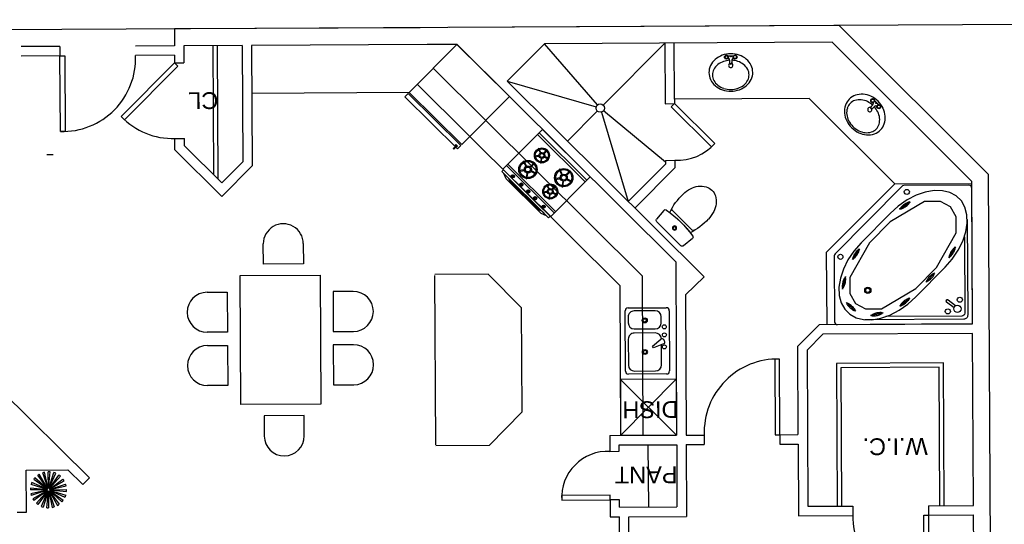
# Model space of a CAD drawing. Header units: inches. Extents: x -3371 to 2763, y -983 to 646.
# Tile 31 of 96: x -1789 to -1320, y -552 to -312. Entities that reach past the tile are written whole.
import ezdxf

# ---------------------------------------------------------------- set-up
doc = ezdxf.new("R2010")
doc.units = ezdxf.units.IN
doc.header["$LTSCALE"] = 12
doc.header["$MEASUREMENT"] = 0
doc.linetypes.add('DASHED', pattern=[19.05, 12.7, -6.35])
doc.layers.add('White', color=7, linetype='Continuous')
doc.styles.get("Standard").update_dxf_attribs({"font": 'arial.ttf'})

# ---------------------------------------------------------------- blocks, each defined once
blk = doc.blocks.new('BATH4')
for p, q in [((-53, 209), (67, 197)), ((-115, 146), (-115, -146)), ((85, 177), (85, -177)), ((-53, -209), (67, -197))]:
    blk.add_line(p, q)
blk.add_lwpolyline([(-315, 185, 0.077419), (-409, 170, 0.08713), (-485, 131, 0.105643), (-538, 68, 0.1239), (-555, 0, 0.1239), (-538, -68, 0.105643), (-485, -131, 0.08713), (-409, -170, 0.077419), (-315, -185, 0.077419)], format="xyb")
for radius in [21.8, 14.5]:
    blk.add_circle((0, 0), radius)
for centre, radius, start, end in [((-55, 189), 20, 84.61, 170.7605), ((-286, -447), 632, 71.0108, 92.6184), ((-174, 128), 61.9, 16.1115, 35.5255), ((1105, 0), 1195, 170.7605, 189.1767), ((1105, 0), 1195, 170.8233, 189.2395), ((65, 177), 20, 0, 84.61), ((-286, 447), 632, 267.3816, 288.9892), ((-174, -128), 61.9, 324.4745, 343.8885), ((-55, -189), 20, 189.2395, 275.39), ((65, -177), 20, 275.39, 0)]:
    blk.add_arc(centre, radius, start, end)

msp = doc.modelspace()

# ---------------------------------------------------------------- linework, layer by layer
for p, q in [((-874.89, -312.23), (-2292.69, -319.69)), ((-1580.79, -323.99), (-1594.83, -324.02)), ((-1603.47, -346.91), (-1678.36, -347.3)), ((-1481.53, -380.05), (-1510.97, -355.58))]:
    msp.add_line(p, q)
at = {"layer": 'White', "color": 7}
for p, q in [((-1598.2, -316.04), (-1715.21, -316.65)), ((-1715.21, -316.65), (-1715.17, -324.65)), ((-1398.79, -314.99), (-1584.2, -315.96)), ((-1327.7, -385.94), (-1398.79, -314.99)), ((-1402.08, -323), (-1539.04, -323.73)), ((-1335.68, -389.28), (-1402.08, -323)), ((-1769.67, -324.94), (-1788.17, -325.04)), ((-1769.67, -324.94), (-1769.64, -329.44)), ((-1715.17, -324.65), (-1733.67, -324.75)), ((-1682.98, -324.48), (-1710.67, -324.63)), ((-1710.67, -324.63), (-1710.63, -332.7)), ((-1696.82, -324.56), (-1696.5, -386.05)), ((-1682.98, -324.48), (-1682.69, -379.88)), ((-1594.83, -324.02), (-1678.48, -324.46)), ((-1678.48, -324.46), (-1678.18, -381.71)), ((-1580.83, -323.95), (-1476.61, -427.49)), ((-1556.82, -341.45), (-1539.04, -323.73)), ((-1513.82, -352.79), (-1539.04, -323.73)), ((-1481.83, -323.42), (-1511.1, -352.88)), ((-1481.83, -323.42), (-1481.68, -352.19)), ((-1477.19, -350.04), (-1477.33, -323.4)), ((-1769.64, -329.44), (-1788.14, -329.54)), ((-1715.15, -329.15), (-1733.64, -329.25)), ((-1715.15, -329.15), (-1715.13, -332.73)), ((-1453.4, -330.05), (-1453.21, -330.05)), ((-1453.22, -329.39), (-1453.13, -329.39)), ((-1453.22, -329.39), (-1453.21, -329.49)), ((-1453.21, -330.6), (-1453.21, -330.7)), ((-1453.21, -330.7), (-1453.13, -330.7)), ((-1453.13, -329.39), (-1453, -329.52)), ((-1452.99, -330.57), (-1453.12, -330.7)), ((-1452.47, -329.3), (-1452.47, -329.11)), ((-1452.46, -330.97), (-1452.46, -330.79)), ((-1451.81, -329.38), (-1451.94, -329.51)), ((-1451.94, -330.57), (-1451.8, -330.7)), ((-1451.8, -329.39), (-1449.03, -329.37)), ((-1451.8, -330.69), (-1451.72, -330.69)), ((-1451.72, -329.48), (-1449.11, -329.46)), ((-1451.72, -330.04), (-1451.53, -330.04)), ((-1450.97, -331.43), (-1450.96, -332.78)), ((-1449.85, -331.43), (-1449.84, -332.77)), ((-1449.11, -330.02), (-1449.3, -330.02)), ((-1449.11, -330.68), (-1449.03, -330.68)), ((-1449.03, -329.36), (-1448.89, -329.5)), ((-1448.89, -330.55), (-1449.02, -330.68)), ((-1448.37, -329.27), (-1448.37, -329.09)), ((-1448.36, -330.95), (-1448.36, -330.77)), ((-1447.71, -329.36), (-1447.84, -329.49)), ((-1447.83, -330.54), (-1447.7, -330.68)), ((-1447.7, -329.36), (-1447.62, -329.36)), ((-1447.69, -330.67), (-1447.61, -330.67)), ((-1447.62, -329.36), (-1447.62, -329.46)), ((-1447.43, -330.01), (-1447.62, -330.02)), ((-1447.61, -330.58), (-1447.61, -330.67)), ((-1715.13, -332.73), (-1710.63, -332.7)), ((-1556.82, -341.45), (-1463.11, -434.56)), ((-1556.82, -341.45), (-1514.43, -353.74)), ((-1599.61, -342.84), (-1503.19, -438.63)), ((-1413.04, -349.7), (-1477.19, -350.04)), ((-1477.19, -350.04), (-1477.18, -352.16)), ((-1372.36, -390.3), (-1413.04, -349.7)), ((-1383.81, -350.59), (-1383.88, -350.66)), ((-1383.88, -350.66), (-1383.82, -350.72)), ((-1383.64, -350.72), (-1383.82, -350.72)), ((-1383.55, -350.06), (-1383.42, -350.2)), ((-1383.55, -351.38), (-1383.42, -351.25)), ((-1382.96, -349.73), (-1383.03, -349.8)), ((-1382.96, -349.73), (-1382.9, -349.79)), ((-1382.9, -349.79), (-1382.89, -349.97)), ((-1382.37, -350.19), (-1382.23, -350.06)), ((-1382.36, -351.24), (-1382.23, -351.38)), ((-1381.96, -350.72), (-1382.14, -350.72)), ((-1381.97, -350.85), (-1380.11, -352.68)), ((-1381.96, -350.72), (-1379.99, -352.67)), ((-1513.92, -355.72), (-1528.1, -369.99)), ((-1481.68, -352.19), (-1477.18, -352.16)), ((-1382.81, -352.76), (-1383.76, -353.72)), ((-1382.02, -353.55), (-1382.97, -354.51)), ((-1382.89, -351.47), (-1382.89, -351.65)), ((-1382.88, -351.65), (-1382.82, -351.71)), ((-1380.96, -353.54), (-1380.91, -353.6)), ((-1380.72, -353.61), (-1380.91, -353.61)), ((-1380.5, -353.08), (-1380.64, -352.95)), ((-1380.63, -354.27), (-1380.5, -354.14)), ((-1379.98, -352.67), (-1379.98, -352.86)), ((-1379.97, -354.35), (-1379.97, -354.54)), ((-1379.96, -354.54), (-1379.9, -354.59)), ((-1379.84, -354.53), (-1379.9, -354.59)), ((-1379.45, -353.08), (-1379.32, -352.94)), ((-1379.31, -354.26), (-1379.44, -354.13)), ((-1379.04, -353.6), (-1379.23, -353.6)), ((-1378.98, -353.67), (-1379.05, -353.73)), ((-1379.04, -353.61), (-1378.98, -353.67)), ((-1511.93, -356.22), (-1499.2, -398.71)), ((-1714.94, -368.73), (-1710.44, -368.7)), ((-1714.91, -374.17), (-1714.94, -368.73)), ((-1710.42, -372.28), (-1710.44, -368.7)), ((-1541.64, -366.06, 0), (-1518.92, -388.53, 0)), ((-1714.91, -374.17), (-1692.55, -396.3)), ((-1710.42, -372.28), (-1692.59, -389.93)), ((-1772.9, -376.46), (-1775.9, -376.47)), ((-1481.54, -379.16), (-1477.04, -379.13)), ((-1481.54, -379.16), (-1481.53, -380.95)), ((-1477.04, -379.13), (-1477.02, -382.79)), ((-1692.59, -389.93), (-1682.69, -379.88)), ((-1692.55, -396.3), (-1678.18, -381.71)), ((-1557.11, -381.68, 0), (-1534.39, -404.16, 0)), ((-1556.47, -381.04), (-1533.75, -403.52)), ((-1499.2, -398.71), (-1481.53, -380.95)), ((-1496, -401.88), (-1477.02, -382.79)), ((-1553.69, -386.07, -0.01), (-1554.74, -387.13, -0.01)), ((-1553.41, -386.34, -0.01), (-1554.46, -387.4, -0.01)), ((-1325.17, -866.92), (-1327.7, -385.94)), ((-1549.68, -390.03, -0.01), (-1550.73, -391.09, -0.01)), ((-1549.41, -390.31, -0.01), (-1550.45, -391.37, -0.01)), ((-1546.42, -393.27, -0.01), (-1547.46, -394.32, -0.01)), ((-1546.14, -393.54, -0.01), (-1547.19, -394.6, -0.01)), ((-1404.78, -422.77), (-1372.36, -390.3)), ((-1372.36, -390.3), (-1335.68, -390.11)), ((-1335.33, -456.99), (-1335.68, -389.28)), ((-1543.14, -396.5, -0.01), (-1544.19, -397.56, -0.01)), ((-1542.87, -396.78, -0.01), (-1543.92, -397.84, -0.01)), ((-1539.09, -400.52, -0.01), (-1540.13, -401.58, -0.01)), ((-1538.81, -400.8, -0.01), (-1539.86, -401.85, -0.01)), ((-1672.83, -428.5), (-1672.88, -418.9)), ((-1653.83, -418.8), (-1653.78, -428.4)), ((-1404.6, -457.36), (-1404.78, -422.77)), ((-1653.78, -428.4), (-1672.83, -428.5)), ((-1476.61, -427.49), (-1476.18, -509.95)), ((-1683.94, -434.01), (-1645.85, -433.81)), ((-1683.62, -495.34), (-1683.94, -434.01)), ((-1645.85, -433.81), (-1645.52, -495.14)), ((-1565.84, -433.39), (-1591.2, -433.52)), ((-1590.77, -514.53), (-1591.2, -434.02)), ((-1550, -449.26), (-1565.84, -433.39)), ((-1472.03, -443.15), (-1463.11, -434.56)), ((-1503.19, -438.63), (-1502.81, -510.09)), ((-1699.62, -441.92), (-1690.02, -441.86)), ((-1690.02, -441.86), (-1689.92, -460.91)), ((-1630.08, -441.55), (-1639.68, -441.6)), ((-1639.68, -441.6), (-1639.58, -460.65)), ((-1472.03, -443.15), (-1471.68, -509.93)), ((-1549.74, -498.85), (-1550, -449.26)), ((-1344.13, -449.41), (-1347.73, -446.63)), ((-1343.41, -448.36), (-1346.98, -445.61)), ((-1499.24, -453.69), (-1499.23, -456.55)), ((-1486.37, -450.75), (-1496.39, -450.81)), ((-1483.48, -456.47), (-1483.49, -453.6)), ((-1408.41, -457.38), (-1418.64, -467.69)), ((-1335.33, -456.99), (-1408.41, -457.38)), ((-1689.92, -460.91), (-1699.52, -460.96)), ((-1639.58, -460.65), (-1629.98, -460.6)), ((-1496.35, -459.4), (-1486.33, -459.34)), ((-1486.32, -461.25), (-1496.34, -461.31)), ((-1406.52, -461.87), (-1414.13, -469.54)), ((-1335.3, -461.49), (-1406.52, -461.87)), ((-1334.87, -543.36), (-1335.3, -461.49)), ((-1699.49, -467.27), (-1689.89, -467.22)), ((-1689.89, -467.22), (-1689.79, -486.26)), ((-1629.95, -466.9), (-1639.55, -466.95)), ((-1639.55, -466.95), (-1639.45, -486)), ((-1499.19, -464.19), (-1499.12, -476.59)), ((-1487.66, -467.53), (-1483.7, -464.23)), ((-1487.18, -468.35), (-1487.66, -467.53)), ((-1482.36, -466.52), (-1487.18, -468.35)), ((-1483.37, -476.51), (-1483.42, -466.92)), ((-1481.87, -465.14), (-1482.26, -464.48)), ((-1418.64, -467.69), (-1418.42, -509.65)), ((-1414.13, -469.54), (-1413.74, -543.77)), ((-1351.22, -477.57), (-1398.08, -477.82)), ((-1398.08, -477.82), (-1397.74, -543.69)), ((-1350.87, -543.44), (-1351.22, -477.57)), ((-1496.24, -479.44), (-1486.22, -479.39)), ((-1689.79, -486.26), (-1699.39, -486.31)), ((-1639.45, -486), (-1629.85, -485.95)), ((-1755.55, -530.25), (-1797.61, -488.64)), ((-1645.52, -495.14), (-1683.62, -495.34)), ((-1653.4, -500.63), (-1672.45, -500.73)), ((-1672.45, -500.73), (-1672.4, -510.33)), ((-1653.35, -510.23), (-1653.4, -500.63)), ((-1549.74, -498.85), (-1565.42, -514.89)), ((-1507.96, -510.12), (-1476.18, -509.95)), ((-1507.96, -510.12), (-1507.92, -517.62)), ((-1471.68, -509.93), (-1463.05, -509.88)), ((-1463.05, -509.88), (-1463.02, -514.38)), ((-1427.05, -509.7), (-1418.42, -509.65)), ((-1427.05, -509.7), (-1427.02, -514.2)), ((-1565.42, -514.89), (-1590.77, -515.02)), ((-1503.58, -514.6), (-1476.15, -514.45)), ((-1503.57, -517.6), (-1503.58, -514.6)), ((-1489.87, -514.53), (-1489.64, -544.17)), ((-1476.15, -514.45), (-1476, -544.1)), ((-1471.65, -514.43), (-1463.02, -514.38)), ((-1471.65, -514.43), (-1471.47, -548.58)), ((-1427.02, -514.2), (-1418.39, -514.15)), ((-1418.39, -514.15), (-1418.21, -548.3)), ((-1507.92, -517.62), (-1503.57, -517.6)), ((-1785.66, -526.52), (-1765.83, -526.42)), ((-1785.56, -546.59), (-1785.66, -526.52)), ((-1775.48, -535.44), (-1780.25, -529.02)), ((-1775.43, -535.4), (-1779.47, -528.5)), ((-1775.32, -535.35), (-1777.87, -527.77)), ((-1775.25, -535.33), (-1776.96, -527.52)), ((-1775.13, -535.32), (-1775.21, -527.32)), ((-1775.06, -535.32), (-1774.28, -527.36)), ((-1774.94, -535.34), (-1772.55, -527.71)), ((-1774.88, -535.37), (-1771.67, -528.04)), ((-1774.77, -535.43), (-1770.14, -528.91)), ((-1758.72, -533.45), (-1765.83, -526.42)), ((-1775.7, -535.74), (-1783.33, -533.35)), ((-1775.68, -535.68), (-1783, -532.47)), ((-1775.62, -535.57), (-1782.13, -530.94)), ((-1775.57, -535.52), (-1781.55, -530.2)), ((-1774.72, -535.47), (-1769.41, -529.5)), ((-1774.64, -535.56), (-1768.22, -530.79)), ((-1774.6, -535.62), (-1767.7, -531.58)), ((-1774.55, -535.73), (-1766.97, -533.18)), ((-1774.53, -535.79), (-1766.72, -534.08)), ((-1758.72, -533.45), (-1755.55, -530.25)), ((-1775.73, -535.93), (-1783.72, -536.01)), ((-1775.72, -535.86), (-1783.68, -535.07)), ((-1775.71, -536.05), (-1783.52, -537.76)), ((-1775.7, -536.11), (-1783.27, -538.66)), ((-1775.64, -536.22), (-1782.54, -540.26)), ((-1775.61, -536.28), (-1782.03, -541.05)), ((-1775.52, -536.37), (-1780.84, -542.35)), ((-1775.47, -536.41), (-1780.11, -542.93)), ((-1775.37, -536.47), (-1778.57, -543.8)), ((-1775.3, -536.5), (-1777.7, -544.13)), ((-1775.18, -536.52), (-1775.97, -544.48)), ((-1775.12, -536.52), (-1775.03, -544.52)), ((-1774.99, -536.51), (-1773.29, -544.32)), ((-1774.93, -536.49), (-1772.38, -544.07)), ((-1774.82, -536.44), (-1770.78, -543.34)), ((-1774.76, -536.4), (-1770, -542.82)), ((-1774.67, -536.32), (-1768.7, -541.64)), ((-1774.63, -536.27), (-1768.11, -540.9)), ((-1774.57, -536.16), (-1767.25, -539.37)), ((-1774.55, -536.1), (-1766.92, -538.49)), ((-1774.52, -535.91), (-1766.52, -535.83)), ((-1774.52, -535.98), (-1766.57, -536.77)), ((-1503.44, -540.67), (-1507.8, -540.7)), ((-1507.8, -540.7), (-1507.78, -543.7)), ((-1503.43, -544.24), (-1503.44, -540.67)), ((-1356.3, -543.47), (-1334.87, -543.36)), ((-1356.3, -543.47), (-1356.28, -547.97)), ((-1790.06, -546.61), (-1785.56, -546.59)), ((-1507.78, -543.7), (-1507.76, -548.77)), ((-1503.43, -544.24), (-1476, -544.1)), ((-1418.21, -548.3), (-1392.28, -548.16)), ((-1413.74, -543.77), (-1392.3, -543.66)), ((-1392.3, -543.66), (-1392.28, -548.16)), ((-1356.28, -547.97), (-1334.85, -547.86)), ((-1333.77, -751.9), (-1334.85, -547.86)), ((-1507.76, -548.77), (-1503.4, -548.74)), ((-1503.36, -556.12), (-1503.4, -548.74)), ((-1498.9, -548.72), (-1471.47, -548.58)), ((-1498.85, -558.35), (-1498.9, -548.72))]:
    msp.add_line(p, q, dxfattribs=at)
at = {"layer": 'White', "color": 7, "linetype": 'DASHED'}
for p, q in [((-1694.82, -324.55), (-1694.49, -388.04)), ((-1592.11, -335.3), (-1492.58, -434.18)), ((-1492.58, -434.18), (-1492.18, -510.04)), ((-1349.23, -475.56), (-1400.09, -475.83)), ((-1400.09, -475.83), (-1399.74, -543.7)), ((-1348.87, -543.43), (-1349.23, -475.56))]:
    msp.add_line(p, q, dxfattribs=at)
at = {"layer": 'White', "color": 7, "linetype": 'Continuous'}
for p, q in [((-1374.52, -404.37), (-1388.4, -418.47)), ((-1374.49, -408.37), (-1384.4, -418.44)), ((-1352.44, -430.07), (-1362.36, -440.14)), ((-1348.44, -430.04), (-1362.32, -444.14))]:
    msp.add_line(p, q, dxfattribs=at)
at = {"layer": 'White', "color": 7, "linetype": 'ByBlock'}
for p, q in [((-1499.27, -449.39), (-1481.13, -449.29)), ((-1500.54, -479.47), (-1500.69, -450.83)), ((-1479.69, -450.72), (-1479.54, -479.35)), ((-1480.96, -480.79), (-1499.1, -480.89))]:
    msp.add_line(p, q, dxfattribs=at)
at = {"layer": 'White', "color": 7, "linetype": 'ByBlock', "lineweight": -2}
for p, q in [((-1476.32, -483.32), (-1502.96, -483.46)), ((-1502.96, -483.46), (-1502.81, -510.09)), ((-1502.96, -483.46), (-1476.18, -509.95)), ((-1502.81, -510.09), (-1476.32, -483.32)), ((-1476.32, -483.32), (-1476.18, -509.95)), ((-1476.18, -509.95), (-1502.81, -510.09))]:
    msp.add_line(p, q, dxfattribs=at)
at = {"layer": 'White', "color": 7}
for points in [[(-1580.79, -323.99), (-1603.47, -346.91), (-1578.47, -371.65), (-1555.79, -348.73)], [(-1767.39, -329.43), (-1767.2, -365.43), (-1769.45, -365.44), (-1769.64, -329.44)], [(-1713.53, -334.31), (-1738.85, -359.9), (-1740.45, -358.32), (-1715.13, -332.73)], [(-1477.18, -352.16), (-1478.76, -353.76), (-1459.59, -372.73), (-1458.01, -371.13)], [(-1540.08, -364.48), (-1542.42, -366.84), (-1519.7, -389.32), (-1517.36, -386.96)], [(-1519.7, -389.32), (-1536.09, -405.88), (-1558.81, -383.4), (-1542.42, -366.84)], [(-1427.05, -509.7), (-1427.24, -473.7), (-1429.49, -473.71), (-1429.3, -509.71)], [(-1356.28, -547.97), (-1356.09, -583.97), (-1358.34, -583.98), (-1358.53, -547.98)]]:
    msp.add_lwpolyline(points, close=True, dxfattribs=at)
for points, elevation in [([(-1605.54, -348.99), (-1603.89, -347.32), (-1578.88, -372.07), (-1580.53, -373.74)], 0), ([(-1581.35, -373.01), (-1582.18, -373.84), (-1582.45, -373.58), (-1581.62, -372.75)], 0), ([(-1580.75, -372.73), (-1581.53, -371.95), (-1581.28, -371.69), (-1580.5, -372.47)], 0), ([(-1542.1, -373.66), (-1541.14, -375.52), (-1540.86, -375.38), (-1541.82, -373.51)], -0.01), ([(-1537.86, -374.13), (-1539.34, -375.62), (-1539.11, -375.84), (-1537.64, -374.35)], -0.01), ([(-1549.13, -379.65), (-1547.95, -381.94), (-1547.61, -381.76), (-1548.79, -379.48)], -0.01), ([(-1543.85, -377.54), (-1541.78, -377.2), (-1541.84, -376.89), (-1543.91, -377.23)], -0.01), ([(-1540.7, -380.41), (-1540.39, -378.34), (-1540.7, -378.29), (-1541.02, -380.36)], -0.01), ([(-1537, -378.3), (-1538.88, -377.36), (-1539.02, -377.64), (-1537.14, -378.58)], -0.01), ([(-1558.58, -383.63), (-1559.36, -384.42), (-1537.1, -406.45), (-1536.32, -405.66)], 0), ([(-1551.28, -384.41), (-1548.75, -383.99), (-1548.81, -383.61), (-1551.35, -384.03)], -0.01), ([(-1543.95, -380.23), (-1545.75, -382.05), (-1545.48, -382.33), (-1543.67, -380.5)], -0.01), ([(-1542.89, -385.34), (-1545.19, -384.18), (-1545.36, -384.53), (-1543.07, -385.69)], -0.01), ([(-1532.09, -383.54), (-1530.91, -385.83), (-1530.57, -385.65), (-1531.74, -383.37)], -0.01), ([(-1526.9, -384.12), (-1528.71, -385.95), (-1528.43, -386.22), (-1526.63, -384.39)], -0.01), ([(-1538.03, -405.52), (-1540.61, -404.49), (-1557.37, -387.91), (-1558.43, -385.34), (-1556.27, -387.48), (-1555.57, -388.85), (-1541.57, -402.7), (-1540.19, -403.38)], 0), ([(-1547.43, -387.92), (-1547.04, -385.38), (-1547.42, -385.32), (-1547.81, -387.86)], -0.01), ([(-1534.24, -388.3), (-1531.7, -387.88), (-1531.77, -387.5), (-1534.3, -387.92)], -0.01), ([(-1525.85, -389.23), (-1528.14, -388.08), (-1528.31, -388.42), (-1526.02, -389.58)], -0.01), ([(-1538.1, -390.8), (-1537.13, -392.66), (-1536.85, -392.52), (-1537.81, -390.66)], -0.01), ([(-1533.86, -391.27), (-1535.34, -392.76), (-1535.11, -392.98), (-1533.64, -391.49)], -0.01), ([(-1530.38, -391.81), (-1529.99, -389.27), (-1530.37, -389.22), (-1530.76, -391.75)], -0.01), ([(-1539.85, -394.68), (-1537.78, -394.34), (-1537.83, -394.03), (-1539.9, -394.37)], -0.01), ([(-1536.7, -397.55), (-1536.38, -395.48), (-1536.7, -395.43), (-1537.01, -397.5)], -0.01), ([(-1533, -395.44), (-1534.87, -394.5), (-1535.02, -394.78), (-1533.14, -395.73)], -0.01)]:
    msp.add_lwpolyline(points, close=True, dxfattribs=dict(at, elevation=elevation))
at = {"layer": 'White', "color": 7, "linetype": 'Continuous'}
for points in [[(-1335.33, -456.99), (-1335.67, -392.41, 0.414214), (-1337.09, -391), (-1368.09, -391.16, 0.198912), (-1369.08, -391.58), (-1400.76, -423.59, 0.198912), (-1401.17, -424.59), (-1401, -455.92, 0.414214), (-1399.58, -457.33), (-1335.33, -456.99)], [(-1337.88, -407.23), (-1337.64, -452.84, -0.414214), (-1339.51, -454.73), (-1386.67, -454.98, -0.668179)], [(-1339.25, -415.5), (-1339.05, -451.9, -0.414214), (-1340.46, -453.32), (-1376.58, -453.51)]]:
    msp.add_lwpolyline(points, format="xyb", dxfattribs=at)
at = {"layer": 'White', "color": 7, "linetype": 'Continuous', "flags": 128}
for points in [[(-1348.44, -430.04), (-1345.05, -426.15), (-1342.21, -421.95), (-1340.03, -417.59), (-1338.58, -413.22), (-1337.92, -408.99), (-1338.05, -405.03), (-1338.98, -401.49), (-1340.68, -398.48), (-1343.09, -396.11), (-1346.12, -394.46), (-1349.67, -393.59), (-1353.63, -393.51), (-1357.86, -394.25), (-1362.21, -395.76), (-1366.53, -398.01), (-1370.68, -400.91), (-1374.52, -404.37)], [(-1352.44, -430.07), (-1343.1, -413.6), (-1343.11, -406.05), (-1345.77, -401.24), (-1350.62, -398.66), (-1358.16, -398.77), (-1374.49, -408.37)], [(-1388.4, -418.47), (-1391.8, -422.36), (-1394.63, -426.56), (-1396.81, -430.92), (-1398.26, -435.29), (-1398.93, -439.52), (-1398.8, -443.48), (-1397.86, -447.02), (-1396.17, -450.03), (-1393.76, -452.4), (-1390.73, -454.05), (-1387.17, -454.93), (-1383.21, -455), (-1378.99, -454.26), (-1374.64, -452.75), (-1370.32, -450.5), (-1366.16, -447.6), (-1362.32, -444.14)], [(-1384.4, -418.44), (-1393.75, -434.91), (-1393.74, -442.46), (-1391.08, -447.27), (-1386.23, -449.85), (-1378.68, -449.74), (-1362.36, -440.14)]]:
    msp.add_lwpolyline(points, dxfattribs=at)
for points in [[(-1370.05, -402.42), (-1365.02, -398.92)], [(-1369.66, -402.15), (-1369.56, -402.22), (-1369.38, -402.23), (-1369.14, -402.18), (-1368.84, -402.08), (-1368.49, -401.93), (-1368.11, -401.73), (-1367.7, -401.5), (-1367.29, -401.23), (-1366.89, -400.94), (-1366.51, -400.65), (-1366.17, -400.35), (-1365.88, -400.07), (-1365.65, -399.81), (-1365.48, -399.58), (-1365.39, -399.38), (-1365.38, -399.24), (-1365.45, -399.15), (-1365.59, -399.11), (-1365.8, -399.13), (-1366.07, -399.2), (-1366.4, -399.33), (-1366.76, -399.5), (-1367.16, -399.72), (-1367.57, -399.97), (-1367.98, -400.25), (-1368.37, -400.54), (-1368.73, -400.84), (-1369.05, -401.13), (-1369.31, -401.4), (-1369.51, -401.65), (-1369.64, -401.86), (-1369.69, -402.03)], [(-1392.53, -426.35), (-1389.14, -421.24)], [(-1392.27, -425.95), (-1392.15, -425.98), (-1391.98, -425.92), (-1391.77, -425.79), (-1391.53, -425.59), (-1391.26, -425.32), (-1390.98, -424.99), (-1390.69, -424.62), (-1390.41, -424.23), (-1390.14, -423.81), (-1389.9, -423.4), (-1389.69, -423), (-1389.52, -422.63), (-1389.4, -422.3), (-1389.33, -422.02), (-1389.32, -421.81), (-1389.36, -421.67), (-1389.46, -421.61), (-1389.6, -421.62), (-1389.79, -421.72), (-1390.02, -421.89), (-1390.28, -422.13), (-1390.55, -422.42), (-1390.84, -422.77), (-1391.13, -423.16), (-1391.4, -423.56), (-1391.66, -423.98), (-1391.89, -424.39), (-1392.07, -424.78), (-1392.22, -425.13), (-1392.31, -425.43), (-1392.35, -425.68), (-1392.34, -425.85)], [(-1346.65, -425.56), (-1343.42, -420.35)], [(-1346.4, -425.16), (-1346.28, -425.18), (-1346.12, -425.12), (-1345.91, -424.98), (-1345.67, -424.77), (-1345.41, -424.49), (-1345.14, -424.16), (-1344.86, -423.78), (-1344.59, -423.37), (-1344.34, -422.95), (-1344.11, -422.53), (-1343.91, -422.13), (-1343.75, -421.75), (-1343.64, -421.42), (-1343.58, -421.14), (-1343.58, -420.93), (-1343.62, -420.79), (-1343.72, -420.73), (-1343.86, -420.75), (-1344.05, -420.85), (-1344.27, -421.03), (-1344.52, -421.27), (-1344.79, -421.58), (-1345.07, -421.93), (-1345.34, -422.33), (-1345.61, -422.74), (-1345.85, -423.17), (-1346.07, -423.58), (-1346.24, -423.97), (-1346.38, -424.33), (-1346.46, -424.64), (-1346.49, -424.88), (-1346.47, -425.06)], [(-1397.11, -439.98), (-1396.99, -439.96), (-1396.85, -439.85), (-1396.7, -439.65), (-1396.55, -439.37), (-1396.39, -439.02), (-1396.24, -438.62), (-1396.1, -438.17), (-1395.98, -437.7), (-1395.87, -437.22), (-1395.79, -436.75), (-1395.74, -436.3), (-1395.71, -435.89), (-1395.72, -435.54), (-1395.75, -435.26), (-1395.81, -435.06), (-1395.9, -434.94), (-1396.01, -434.92), (-1396.14, -434.98), (-1396.29, -435.14), (-1396.44, -435.38), (-1396.6, -435.69), (-1396.75, -436.07), (-1396.89, -436.5), (-1397.03, -436.96), (-1397.14, -437.44), (-1397.23, -437.92), (-1397.3, -438.38), (-1397.34, -438.81), (-1397.35, -439.19), (-1397.33, -439.5), (-1397.28, -439.75), (-1397.21, -439.91)], [(-1397.21, -440.44), (-1395.85, -434.46)], [(-1357.56, -437.1), (-1353.25, -432.74)], [(-1357.23, -436.77), (-1357.12, -436.81), (-1356.94, -436.79), (-1356.71, -436.7), (-1356.43, -436.55), (-1356.12, -436.34), (-1355.78, -436.07), (-1355.42, -435.77), (-1355.07, -435.43), (-1354.73, -435.08), (-1354.41, -434.72), (-1354.13, -434.37), (-1353.89, -434.03), (-1353.71, -433.73), (-1353.59, -433.48), (-1353.54, -433.27), (-1353.55, -433.13), (-1353.63, -433.05), (-1353.78, -433.04), (-1353.98, -433.09), (-1354.24, -433.21), (-1354.53, -433.4), (-1354.86, -433.64), (-1355.21, -433.92), (-1355.57, -434.24), (-1355.92, -434.59), (-1356.25, -434.95), (-1356.55, -435.31), (-1356.81, -435.65), (-1357.02, -435.97), (-1357.17, -436.25), (-1357.26, -436.48), (-1357.28, -436.65)], [(-1369.97, -448.52), (-1365.18, -444.69)], [(-1369.6, -448.23), (-1369.49, -448.28), (-1369.32, -448.28), (-1369.08, -448.22), (-1368.78, -448.1), (-1368.45, -447.93), (-1368.08, -447.7), (-1367.69, -447.44), (-1367.3, -447.15), (-1366.92, -446.84), (-1366.56, -446.52), (-1366.24, -446.2), (-1365.97, -445.9), (-1365.75, -445.62), (-1365.6, -445.38), (-1365.53, -445.18), (-1365.52, -445.03), (-1365.6, -444.95), (-1365.74, -444.92), (-1365.95, -444.95), (-1366.22, -445.04), (-1366.53, -445.19), (-1366.89, -445.39), (-1367.27, -445.63), (-1367.66, -445.91), (-1368.05, -446.21), (-1368.42, -446.53), (-1368.76, -446.85), (-1369.06, -447.16), (-1369.3, -447.45), (-1369.48, -447.72), (-1369.59, -447.94), (-1369.63, -448.11)], [(-1390.94, -450.87), (-1395.57, -446.84)], [(-1391.3, -450.56), (-1391.26, -450.44), (-1391.29, -450.27), (-1391.4, -450.04), (-1391.57, -449.77), (-1391.8, -449.47), (-1392.08, -449.15), (-1392.41, -448.82), (-1392.77, -448.48), (-1393.14, -448.16), (-1393.52, -447.87), (-1393.89, -447.61), (-1394.24, -447.4), (-1394.55, -447.23), (-1394.81, -447.13), (-1395.02, -447.09), (-1395.17, -447.11), (-1395.24, -447.2), (-1395.24, -447.35), (-1395.17, -447.55), (-1395.04, -447.79), (-1394.83, -448.08), (-1394.57, -448.39), (-1394.27, -448.72), (-1393.92, -449.06), (-1393.55, -449.38), (-1393.18, -449.69), (-1392.8, -449.97), (-1392.44, -450.21), (-1392.11, -450.4), (-1391.82, -450.53), (-1391.58, -450.6), (-1391.41, -450.61)], [(-1377.85, -451.74), (-1383.84, -453.06)], [(-1378.31, -451.85), (-1378.38, -451.74), (-1378.54, -451.67), (-1378.79, -451.62), (-1379.1, -451.6), (-1379.48, -451.6), (-1379.91, -451.64), (-1380.37, -451.7), (-1380.85, -451.79), (-1381.33, -451.9), (-1381.8, -452.03), (-1382.23, -452.17), (-1382.6, -452.32), (-1382.92, -452.48), (-1383.16, -452.63), (-1383.31, -452.77), (-1383.38, -452.9), (-1383.36, -453.01), (-1383.24, -453.1), (-1383.04, -453.17), (-1382.76, -453.2), (-1382.41, -453.21), (-1382, -453.19), (-1381.55, -453.14), (-1381.08, -453.06), (-1380.6, -452.96), (-1380.12, -452.84), (-1379.68, -452.7), (-1379.27, -452.56), (-1378.92, -452.4), (-1378.65, -452.25), (-1378.45, -452.1), (-1378.33, -451.97)]]:
    msp.add_lwpolyline(points, close=True, dxfattribs=at)
at = {"layer": 'White', "color": 7, "linetype": 'ByBlock', "lineweight": -2}
msp.add_lwpolyline([(-1507.8, -540.7), (-1507.81, -538.52), (-1530.89, -538.64), (-1530.87, -540.82)], close=True, dxfattribs=at)
at = {"layer": 'White', "color": 7}
for centre, radius in [((-1452.47, -330.04), 0.932), ((-1452.47, -330.04), 0.746), ((-1450.42, -329.75), 0.186), ((-1448.36, -330.02), 0.932), ((-1448.36, -330.02), 0.746), ((-1382.89, -350.72), 0.932), ((-1382.89, -350.72), 0.746), ((-1512.51, -354.3), 2), ((-1381.24, -351.96), 0.186), ((-1379.97, -353.61), 0.932), ((-1379.97, -353.61), 0.746), ((-1540.3, -376.81, -0.01), 3.56), ((-1540.3, -376.81, -0.01), 3.13), ((-1546.94, -383.51, -0.01), 4.36), ((-1540.3, -376.81, -0.01), 1.39), ((-1540.3, -376.81, -0.01), 0.954), ((-1546.94, -383.51, -0.01), 3.83), ((-1546.94, -383.51, -0.01), 1.7), ((-1546.94, -383.51, -0.01), 1.17), ((-1529.89, -387.4, -0.01), 4.36), ((-1529.89, -387.4, -0.01), 3.83), ((-1554.08, -386.74, -0.01), 0.769), ((-1529.89, -387.4, -0.01), 1.7), ((-1529.89, -387.4, -0.01), 1.17), ((-1550.07, -390.7, -0.01), 0.769), ((-1546.8, -393.93, -0.01), 0.769), ((-1536.3, -393.95, -0.01), 3.56), ((-1536.3, -393.95, -0.01), 3.13), ((-1536.3, -393.95, -0.01), 1.39), ((-1536.3, -393.95, -0.01), 0.954), ((-1366.64, -394.19), 1.21), ((-1543.53, -397.17, -0.01), 0.769), ((-1539.47, -401.19, -0.01), 0.769), ((-1398.22, -425.08), 1.21), ((-1341.39, -445.47), 1.21), ((-1347.1, -451.03), 1.21), ((-1342.52, -449.81), 1.69), ((-1491.36, -455.31), 1.19), ((-1491.36, -455.31), 0.817), ((-1482.04, -458.37), 0.955), ((-1482.02, -462.19), 0.955), ((-1481.99, -467.91), 0.955), ((-1491.28, -470.35), 1.19), ((-1491.28, -470.35), 0.817)]:
    msp.add_circle(centre, radius, dxfattribs=at)
at = {"layer": 'White', "color": 7, "linetype": 'Continuous'}
for radius in [1.48, 1.01]:
    msp.add_circle((-1385.19, -441), radius, dxfattribs=at)
at = {"layer": 'White', "color": 7}
for centre, radius, start, end in [((-1768.51, -330.56), 34.89, 268.454, 2.1492), ((-1451.83, -338.03), 9.13, 130.7227, 154.3663), ((-1450.94, -339.06), 10.5, 109.7338, 130.7227), ((-1451.02, -340.48), 8.83, 108.5997, 128.9034), ((-1450.36, -340.69), 12.23, 90.3015, 109.7338), ((-1450.38, -342.4), 10.86, 93.1037, 108.5998), ((-1451.71, -331.34), 0.746, 0.3016, 90.3016), ((-1451.71, -331.44), 0.746, 0.3016, 90.3016), ((-1450.4, -332.62), 0.559, 180.3016, 0.3016), ((-1450.36, -340.69), 12.23, 70.8694, 90.3016), ((-1449.1, -331.33), 0.746, 90.3016, 180.3016), ((-1449.1, -331.42), 0.746, 90.3016, 180.3016), ((-1450.38, -342.4), 10.86, 72.0034, 87.196), ((-1449.75, -340.48), 8.83, 51.6998, 72.0035), ((-1449.79, -339.06), 10.5, 49.8805, 70.8694), ((-1448.91, -338.01), 9.13, 26.2369, 49.8805), ((-1453.2, -337.37), 7.61, 154.3663, 180.3016), ((-1453.51, -338.5), 5.59, 152.8794, 180.3016), ((-1452, -339.27), 7.27, 128.9034, 152.8793), ((-1450.39, -334.02), 1.03, 116.647, 63.9562), ((-1450.4, -332.78), 0.559, 180.3016, 0.3016), ((-1448.79, -339.25), 7.27, 27.7239, 51.6998), ((-1447.29, -338.47), 5.59, 0.3016, 27.7238), ((-1447.55, -337.34), 7.61, 0.3016, 26.237), ((-1447.55, -337.34), 7.61, 334.3662, 0.3016), ((-1453.2, -337.37), 7.61, 180.3016, 206.237), ((-1451.84, -336.7), 9.13, 206.2369, 229.8805), ((-1453.51, -338.5), 5.59, 180.3016, 207.7238), ((-1452.01, -337.71), 7.27, 207.7239, 231.6998), ((-1448.79, -337.7), 7.27, 308.9034, 332.8793), ((-1448.92, -336.68), 9.13, 310.7227, 334.3663), ((-1447.29, -338.47), 5.59, 332.8794, 0.3016), ((-1450.96, -335.65), 10.5, 229.8805, 250.8694), ((-1451.04, -336.49), 8.83, 231.6998, 252.0035), ((-1450.39, -334.02), 12.23, 250.8694, 270.3016), ((-1450.42, -334.57), 10.86, 252.0034, 270.3016), ((-1450.42, -334.57), 10.86, 270.3016, 288.5998), ((-1450.39, -334.02), 12.23, 270.3015, 289.7338), ((-1449.77, -336.48), 8.83, 288.5997, 308.9034), ((-1449.81, -335.65), 10.5, 289.7338, 310.7227), ((-1388.6, -355.38), 7.61, 135.3016, 161.237), ((-1388.6, -355.38), 7.61, 109.3663, 135.3016), ((-1389.61, -355.97), 5.59, 107.8794, 135.3016), ((-1389.09, -357.57), 7.27, 83.9034, 107.8793), ((-1388.09, -356.81), 9.13, 85.7227, 109.3663), ((-1389.25, -359.12), 8.83, 63.5997, 83.9034), ((-1388.19, -358.18), 10.5, 64.7338, 85.7227), ((-1390.15, -360.93), 10.86, 48.1037, 63.5998), ((-1388.93, -359.74), 12.23, 45.3015, 64.7338), ((-1388.93, -359.74), 12.23, 25.8694, 45.3016), ((-1387.15, -355.87), 9.13, 161.2369, 184.8805), ((-1387.99, -356.47), 7.27, 162.7239, 186.6998), ((-1389.61, -355.97), 5.59, 135.3016, 162.7238), ((-1384.24, -355), 1.03, 71.647, 18.9562), ((-1383.36, -354.12), 0.559, 135.3016, 315.3016), ((-1383.26, -354.01), 0.559, 135.3016, 315.3016), ((-1383.34, -352.24), 0.746, 315.3016, 45.3016), ((-1383.28, -352.17), 0.746, 315.3016, 45.3016), ((-1390.15, -360.93), 10.86, 27.0034, 42.196), ((-1381.49, -354.08), 0.746, 45.3016, 135.3016), ((-1381.42, -354.01), 0.746, 45.3016, 135.3016), ((-1388.35, -360.02), 8.83, 6.6998, 27.0035), ((-1387.37, -358.99), 10.5, 4.8805, 25.8694), ((-1385.79, -355.75), 10.5, 184.8805, 205.8694), ((-1384.24, -355), 12.23, 205.8694, 225.3016), ((-1386.44, -356.28), 8.83, 186.6998, 207.0035), ((-1384.64, -355.37), 10.86, 207.0034, 225.3016), ((-1386.8, -359.84), 7.27, 342.7239, 6.6998), ((-1386.01, -358.87), 9.13, 341.2369, 4.8805), ((-1384.24, -355), 12.23, 225.3015, 244.7338), ((-1384.64, -355.37), 10.86, 225.3016, 243.5998), ((-1385.54, -357.18), 8.83, 243.5997, 263.9034), ((-1385.19, -360.34), 5.59, 287.8794, 315.3016), ((-1384.57, -359.36), 7.61, 289.3662, 315.3016), ((-1385.19, -360.34), 5.59, 315.3016, 342.7238), ((-1384.57, -359.36), 7.61, 315.3016, 341.237), ((-1384.98, -356.56), 10.5, 244.7338, 265.7227), ((-1385.71, -358.73), 7.27, 263.9034, 287.8793), ((-1385.08, -357.92), 9.13, 265.7227, 289.3663), ((-1476.04, -354.87), 24.28, 267.6459, 317.9573), ((-1663.36, -418.85), 9.52, 0.3016, 180.3016), ((-1699.57, -451.44), 9.52, 90.3016, 270.3016), ((-1630.03, -451.07), 9.52, 270.3016, 90.3016), ((-1347.39, -446.09), 0.645, 40.9884, 241.4907), ((-1347.26, -446.19), 0.645, 40.9884, 241.4907), ((-1496.38, -453.67), 2.86, 90.3016, 180.3016), ((-1486.36, -453.62), 2.86, 0.3016, 90.3016), ((-1496.36, -456.53), 2.86, 180.3016, 270.3016), ((-1486.34, -456.48), 2.86, 270.3016, 0.3016), ((-1496.32, -464.17), 2.86, 90.3016, 180.3016), ((-1486.3, -464.12), 2.86, 0.3016, 90.3016), ((-1699.44, -476.79), 9.52, 90.3016, 270.3016), ((-1629.9, -476.43), 9.52, 270.3016, 90.3016), ((-1483.09, -464.96), 0.955, 30.3016, 129.7639), ((-1482.7, -465.62), 0.955, 290.8393, 30.3016), ((-1496.26, -476.58), 2.86, 180.3016, 270.3016), ((-1486.24, -476.53), 2.86, 270.3016, 0.3016), ((-1428.18, -508.58), 34.89, 88.454, 182.1492), ((-1662.88, -510.28), 9.52, 180.3016, 0.3016), ((-1775.12, -535.92), 8.6, 120.3448, 126.5915), ((-1775.12, -535.92), 8.6, 102.3448, 108.5915), ((-1775.12, -535.92), 8.6, 84.3448, 90.5915), ((-1775.12, -535.92), 8.6, 66.3448, 72.5915), ((-1775.12, -535.92), 8.6, 48.3448, 54.5915), ((-1775.12, -535.92), 8.6, 156.3448, 162.5915), ((-1775.12, -535.92), 8.6, 138.3448, 144.5915), ((-1775.12, -535.92), 8.6, 30.3448, 36.5915), ((-1775.12, -535.92), 8.6, 12.3448, 18.5915), ((-1775.12, -535.92), 8.6, 174.3448, 180.5915), ((-1775.12, -535.92), 8.6, 192.3448, 198.5915), ((-1775.12, -535.92), 0.603, 174.3448, 180.5915), ((-1775.12, -535.92), 0.603, 192.3448, 198.5915), ((-1775.12, -535.92), 0.603, 156.3448, 162.5915), ((-1775.12, -535.92), 0.603, 210.3448, 216.5915), ((-1775.12, -535.92), 0.603, 138.3448, 144.5915), ((-1775.12, -535.92), 0.603, 228.3448, 234.5915), ((-1775.12, -535.92), 0.603, 120.3448, 126.5915), ((-1775.12, -535.92), 0.603, 246.3448, 252.5915), ((-1775.12, -535.92), 0.603, 102.3448, 108.5915), ((-1775.12, -535.92), 0.603, 264.3448, 270.5915), ((-1775.12, -535.92), 0.603, 84.3448, 90.5915), ((-1775.12, -535.92), 0.603, 282.3448, 288.5915), ((-1775.12, -535.92), 0.603, 66.3448, 72.5915), ((-1775.12, -535.92), 0.603, 300.3448, 306.5915), ((-1775.12, -535.92), 0.603, 48.3448, 54.5915), ((-1775.12, -535.92), 0.603, 318.3448, 324.5915), ((-1775.12, -535.92), 0.603, 30.3448, 36.5915), ((-1775.12, -535.92), 0.603, 336.3448, 342.5915), ((-1775.12, -535.92), 0.603, 12.3448, 18.5915), ((-1775.12, -535.92), 0.603, 354.3448, 0.5915), ((-1775.12, -535.92), 8.6, 336.3448, 342.5915), ((-1775.12, -535.92), 8.6, 354.3448, 0.5915), ((-1775.12, -535.92), 8.6, 210.3448, 216.5915), ((-1775.12, -535.92), 8.6, 228.3448, 234.5915), ((-1775.12, -535.92), 8.6, 300.3448, 306.5915), ((-1775.12, -535.92), 8.6, 318.3448, 324.5915), ((-1775.12, -535.92), 8.6, 246.3448, 252.5915), ((-1775.12, -535.92), 8.6, 264.3448, 270.5915), ((-1775.12, -535.92), 8.6, 282.3448, 288.5915), ((-1357.4, -549.1), 34.89, 178.454, 272.1492)]:
    msp.add_arc(centre, radius, start, end, dxfattribs=at)
at = {"layer": 'White', "color": 7, "linetype": 'ByBlock', "lineweight": -2}
for centre, radius, start, end in [((-1716.24, -335.45), 33.3, 223.3657, 272.2375), ((-1508.89, -539.61), 22.01, 87.4671, 183.1361)]:
    msp.add_arc(centre, radius, start, end, dxfattribs=at)
at = {"layer": 'White', "color": 7, "linetype": 'ByBlock'}
for centre, start, end in [((-1499.26, -450.82), 90.3016, 180.3016), ((-1481.12, -450.73), 0.3016, 90.3016), ((-1499.11, -479.46), 180.3016, 270.3016), ((-1480.97, -479.36), 270.3016, 0.3016)]:
    msp.add_arc(centre, 1.43, start, end, dxfattribs=at)

# ---------------------------------------------------------------- block references
at = {"layer": 'White', "color": 7, "xscale": -0.04555966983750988, "yscale": 0.04555966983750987, "zscale": 0.04555966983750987, "rotation": 45.30159739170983}
msp.add_blockref('BATH4', (-1477.16, -411.36), dxfattribs=at)

# ---------------------------------------------------------------- texts
at = {"layer": 'White', "color": 7, "char_height": 8, "attachment_point": 9, "rotation": 180.3016}
for s, insert in [('CL', (-1708.56, -346.67)), ('DISH', (-1502.01, -493.73)), ('W.I.C.', (-1387.74, -511.33)), ('PANT', (-1505.59, -524.92))]:
    msp.add_mtext_dynamic_manual_height_columns(s, width=22.0366, gutter_width=1, heights=[0], dxfattribs=dict(at, insert=insert))

doc.saveas('drawing.dxf')
